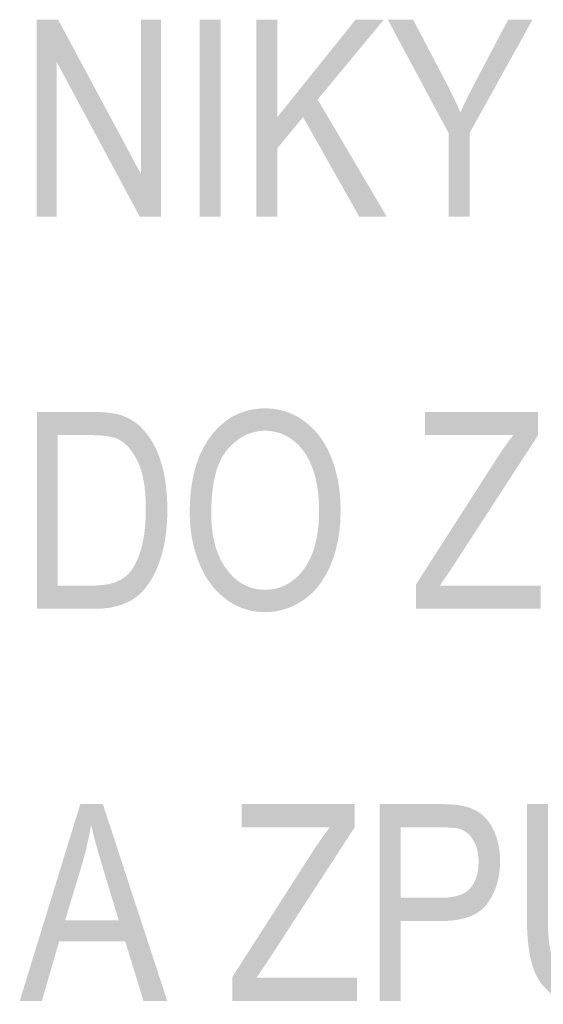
# Model space of a CAD drawing. Header units: millimetres. Extents: x 0 to 78750, y 0 to 63000.
# Tile 35 of 69: x 66432 to 66931, y 12888 to 13826. Entities that reach past the tile are written whole.
import ezdxf

# ---------------------------------------------------------------- set-up
doc = ezdxf.new("R2010")
doc.units = ezdxf.units.MM
doc.header["$LTSCALE"] = 1000
doc.layers.add('Text obecně', color=7, linetype='Continuous')

msp = doc.modelspace()

# ---------------------------------------------------------------- hatches: boundary and pattern name
at = {"layer": 'Text obecně', "linetype": 'Continuous', "lineweight": -3, "transparency": 33554687}
for points in [[(66448.67, 13638.56), (66448.67, 13826.06), (66468.98, 13826.06), (66547.91, 13678.8), (66547.91, 13826.06), (66566.89, 13826.06), (66566.89, 13638.56), (66546.57, 13638.56), (66467.65, 13785.83), (66467.65, 13638.56)], [(66603.59, 13638.56), (66603.59, 13826.06), (66623.48, 13826.06), (66623.48, 13638.56)], [(66657.55, 13638.56), (66657.55, 13826.06), (66677.44, 13826.06), (66677.44, 13733.12), (66751.93, 13826.06), (66778.86, 13826.06), (66715.92, 13750.06), (66781.59, 13638.56), (66755.4, 13638.56), (66702.02, 13733.27), (66677.44, 13703.59), (66677.44, 13638.56)], [(66840.49, 13638.56), (66840.49, 13717.99), (66782.63, 13826.06), (66806.79, 13826.06), (66836.36, 13769.52), (66840.51, 13761.63), (66844.35, 13753.7), (66848.18, 13745.76), (66851.7, 13737.79), (66853.38, 13741.46), (66855.25, 13745.37), (66857.12, 13749.27), (66859.16, 13753.41), (66861.21, 13757.55), (66863.44, 13761.92), (66865.67, 13766.29), (66868.07, 13770.9), (66897.15, 13826.06), (66920.28, 13826.06), (66860.38, 13717.99), (66860.38, 13638.56)], [(66809.38, 13265.06), (66809.38, 13288.11), (66886.32, 13408.17), (66888.38, 13411.35), (66890.39, 13414.33), (66892.41, 13417.3), (66894.36, 13420.09), (66896.32, 13422.87), (66898.21, 13425.45), (66900.11, 13428.03), (66901.96, 13430.41), (66818.07, 13430.41), (66818.07, 13452.56), (66925.65, 13452.56), (66925.65, 13430.41), (66841.29, 13300.46), (66832.2, 13287.21), (66928.05, 13287.21), (66928.05, 13265.06)], [(66634.8, 12891.56), (66634.8, 12914.6), (66711.74, 13034.68), (66713.8, 13037.86), (66715.81, 13040.84), (66717.82, 13043.81), (66719.78, 13046.59), (66721.73, 13049.37), (66723.63, 13051.95), (66725.53, 13054.52), (66727.38, 13056.91), (66643.48, 13056.91), (66643.48, 13079.06), (66751.07, 13079.06), (66751.07, 13056.91), (66666.71, 12926.96), (66657.62, 12913.71), (66753.47, 12913.71), (66753.47, 12891.56)]]:
    msp.add_hatch(color=7, dxfattribs=at).paths.add_polyline_path(points, flags=16)
h = msp.add_hatch(color=7, dxfattribs=at)
h.paths.add_polyline_path([(66594.21, 13356.39), (66594.21, 13362.22), (66594.53, 13367.73), (66594.84, 13373.25), (66595.46, 13378.45), (66596.09, 13383.65), (66597.03, 13388.54), (66597.97, 13393.42), (66599.23, 13397.98), (66600.48, 13402.55), (66602.04, 13406.79), (66603.62, 13411.05), (66605.49, 13414.98), (66607.37, 13418.91), (66609.57, 13422.53), (66611.76, 13426.15), (66614.27, 13429.44), (66616.78, 13432.75), (66619.47, 13435.63), (66622.16, 13438.52), (66625.03, 13440.99), (66627.91, 13443.47), (66630.95, 13445.53), (66634.01, 13447.6), (66637.25, 13449.25), (66640.48, 13450.9), (66643.9, 13452.13), (66647.32, 13453.37), (66650.92, 13454.2), (66654.52, 13455.02), (66658.31, 13455.43), (66662.09, 13455.84), (66666.05, 13455.84), (66668.65, 13455.84), (66671.18, 13455.65), (66673.72, 13455.46), (66676.19, 13455.07), (66678.66, 13454.69), (66681.06, 13454.1), (66683.46, 13453.52), (66685.8, 13452.75), (66688.15, 13451.97), (66690.43, 13451), (66692.71, 13450.04), (66694.92, 13448.87), (66697.13, 13447.71), (66699.28, 13446.35), (66701.42, 13445), (66703.51, 13443.45), (66705.59, 13441.9), (66707.56, 13440.2), (66709.52, 13438.49), (66711.36, 13436.63), (66713.2, 13434.78), (66714.91, 13432.77), (66716.62, 13430.76), (66718.21, 13428.6), (66719.8, 13426.44), (66721.27, 13424.13), (66722.74, 13421.81), (66724.07, 13419.35), (66725.41, 13416.87), (66726.63, 13414.26), (66727.85, 13411.64), (66728.94, 13408.87), (66730.04, 13406.09), (66730.99, 13403.22), (66731.95, 13400.36), (66732.77, 13397.4), (66733.59, 13394.44), (66734.28, 13391.4), (66734.96, 13388.34), (66735.5, 13385.2), (66736.06, 13382.06), (66736.46, 13378.82), (66736.88, 13375.58), (66737.15, 13372.25), (66737.42, 13368.92), (66737.55, 13365.5), (66737.7, 13362.08), (66737.7, 13358.56), (66737.7, 13355), (66737.55, 13351.52), (66737.41, 13348.05), (66737.11, 13344.68), (66736.83, 13341.31), (66736.4, 13338.02), (66735.97, 13334.74), (66735.39, 13331.56), (66734.82, 13328.37), (66734.1, 13325.28), (66733.38, 13322.18), (66732.51, 13319.18), (66731.65, 13316.18), (66730.64, 13313.27), (66729.63, 13310.37), (66728.48, 13307.56), (66727.33, 13304.74), (66726.06, 13302.1), (66724.79, 13299.45), (66723.4, 13296.98), (66722.01, 13294.51), (66720.5, 13292.21), (66718.98, 13289.91), (66717.35, 13287.79), (66715.72, 13285.66), (66713.97, 13283.69), (66712.22, 13281.73), (66710.35, 13279.95), (66708.48, 13278.16), (66706.48, 13276.55), (66704.49, 13274.93), (66702.38, 13273.48), (66700.28, 13272.04), (66698.12, 13270.77), (66695.97, 13269.51), (66693.78, 13268.42), (66691.58, 13267.34), (66689.35, 13266.44), (66687.11, 13265.53), (66684.84, 13264.81), (66682.56, 13264.08), (66680.24, 13263.54), (66677.93, 13263), (66675.56, 13262.64), (66673.2, 13262.28), (66670.8, 13262.1), (66668.4, 13261.91), (66665.95, 13261.91), (66663.3, 13261.91), (66660.72, 13262.11), (66658.15, 13262.31), (66655.64, 13262.71), (66653.14, 13263.11), (66650.7, 13263.71), (66648.26, 13264.31), (66645.9, 13265.11), (66643.52, 13265.91), (66641.23, 13266.91), (66638.93, 13267.9), (66636.71, 13269.1), (66634.48, 13270.3), (66632.33, 13271.7), (66630.18, 13273.1), (66628.09, 13274.7), (66626, 13276.3), (66624.04, 13278.04), (66622.08, 13279.78), (66620.25, 13281.67), (66618.42, 13283.56), (66616.71, 13285.6), (66615.01, 13287.63), (66613.43, 13289.82), (66611.85, 13291.99), (66610.39, 13294.33), (66608.94, 13296.65), (66607.61, 13299.12), (66606.29, 13301.59), (66605.08, 13304.22), (66603.88, 13306.84), (66602.81, 13309.6), (66601.73, 13312.36), (66600.79, 13315.17), (66599.85, 13317.97), (66599.05, 13320.82), (66598.24, 13323.66), (66597.57, 13326.55), (66596.9, 13329.43), (66596.36, 13332.35), (66595.82, 13335.28), (66595.42, 13338.24), (66595.01, 13341.21), (66594.75, 13344.21), (66594.47, 13347.22), (66594.34, 13350.26), (66594.21, 13353.31)], flags=16)
h.paths.add_polyline_path([(66614.68, 13356.07), (66614.68, 13351.83), (66614.9, 13347.82), (66615.13, 13343.81), (66615.59, 13340.03), (66616.04, 13336.24), (66616.73, 13332.69), (66617.41, 13329.13), (66618.32, 13325.79), (66619.24, 13322.46), (66620.38, 13319.34), (66621.51, 13316.24), (66622.88, 13313.34), (66624.25, 13310.46), (66625.85, 13307.8), (66627.44, 13305.14), (66629.26, 13302.7), (66631.09, 13300.27), (66633.03, 13298.13), (66634.96, 13296), (66637.01, 13294.17), (66639.07, 13292.35), (66641.24, 13290.82), (66643.42, 13289.31), (66645.7, 13288.08), (66647.99, 13286.87), (66650.39, 13285.95), (66652.8, 13285.03), (66655.32, 13284.43), (66657.83, 13283.81), (66660.47, 13283.51), (66663.1, 13283.21), (66665.85, 13283.21), (66668.65, 13283.21), (66671.33, 13283.51), (66674.01, 13283.82), (66676.57, 13284.44), (66679.12, 13285.05), (66681.55, 13285.98), (66683.98, 13286.9), (66686.28, 13288.13), (66688.59, 13289.36), (66690.77, 13290.89), (66692.95, 13292.43), (66695.01, 13294.28), (66697.07, 13296.13), (66699, 13298.28), (66700.94, 13300.43), (66702.75, 13302.89), (66704.55, 13305.36), (66706.14, 13308.07), (66707.73, 13310.79), (66709.09, 13313.76), (66710.44, 13316.74), (66711.57, 13319.98), (66712.7, 13323.21), (66713.61, 13326.7), (66714.51, 13330.19), (66715.19, 13333.94), (66715.87, 13337.69), (66716.33, 13341.7), (66716.78, 13345.71), (66717, 13349.97), (66717.23, 13354.23), (66717.23, 13358.75), (66717.23, 13361.61), (66717.13, 13364.38), (66717.04, 13367.15), (66716.84, 13369.83), (66716.65, 13372.51), (66716.36, 13375.09), (66716.07, 13377.68), (66715.68, 13380.18), (66715.29, 13382.68), (66714.81, 13385.08), (66714.33, 13387.49), (66713.75, 13389.8), (66713.17, 13392.11), (66712.49, 13394.34), (66711.81, 13396.56), (66711.04, 13398.7), (66710.27, 13400.83), (66709.4, 13402.84), (66708.54, 13404.86), (66707.58, 13406.75), (66706.63, 13408.64), (66705.59, 13410.42), (66704.54, 13412.19), (66703.41, 13413.84), (66702.28, 13415.5), (66701.06, 13417.03), (66699.84, 13418.57), (66698.52, 13419.98), (66697.22, 13421.39), (66695.81, 13422.69), (66694.41, 13423.98), (66692.92, 13425.16), (66691.43, 13426.33), (66689.9, 13427.36), (66688.36, 13428.38), (66686.78, 13429.27), (66685.2, 13430.15), (66683.56, 13430.88), (66681.94, 13431.61), (66680.27, 13432.2), (66678.6, 13432.79), (66676.88, 13433.23), (66675.16, 13433.67), (66673.39, 13433.97), (66671.64, 13434.26), (66669.82, 13434.41), (66668.01, 13434.55), (66666.16, 13434.55), (66663.52, 13434.55), (66660.98, 13434.27), (66658.43, 13433.99), (66655.98, 13433.42), (66653.53, 13432.86), (66651.17, 13432.01), (66648.81, 13431.16), (66646.54, 13430.03), (66644.27, 13428.9), (66642.1, 13427.49), (66639.93, 13426.08), (66637.84, 13424.37), (66635.76, 13422.68), (66633.76, 13420.71), (66631.77, 13418.72), (66629.87, 13416.46), (66627.98, 13414.2), (66626.31, 13411.56), (66624.65, 13408.93), (66623.23, 13405.91), (66621.8, 13402.89), (66620.62, 13399.49), (66619.42, 13396.1), (66618.48, 13392.32), (66617.52, 13388.55), (66616.81, 13384.39), (66616.1, 13380.24), (66615.63, 13375.71), (66615.15, 13371.18), (66614.91, 13366.27), (66614.68, 13361.36)])
h = msp.add_hatch(color=7, dxfattribs=at)
h.paths.add_polyline_path([(66448.79, 13265.06), (66448.79, 13452.56), (66500.47, 13452.56), (66502.66, 13452.56), (66504.72, 13452.52), (66506.77, 13452.47), (66508.7, 13452.39), (66510.63, 13452.31), (66512.43, 13452.18), (66514.23, 13452.05), (66515.9, 13451.88), (66517.57, 13451.72), (66519.11, 13451.5), (66520.65, 13451.3), (66522.06, 13451.05), (66523.48, 13450.79), (66524.75, 13450.5), (66526.03, 13450.21), (66527.18, 13449.87), (66530.41, 13448.94), (66533.39, 13447.64), (66536.38, 13446.34), (66539.14, 13444.66), (66541.89, 13442.98), (66544.4, 13440.93), (66546.91, 13438.87), (66549.19, 13436.44), (66550.67, 13434.87), (66552.06, 13433.2), (66553.45, 13431.52), (66554.75, 13429.74), (66556.05, 13427.96), (66557.25, 13426.06), (66558.45, 13424.17), (66559.57, 13422.16), (66560.68, 13420.17), (66561.69, 13418.05), (66562.71, 13415.94), (66563.63, 13413.73), (66564.56, 13411.5), (66565.38, 13409.18), (66566.21, 13406.84), (66566.94, 13404.41), (66567.69, 13401.97), (66568.32, 13399.44), (66568.97, 13396.92), (66569.52, 13394.31), (66570.07, 13391.69), (66570.53, 13388.99), (66571, 13386.29), (66571.36, 13383.51), (66571.73, 13380.73), (66572, 13377.85), (66572.28, 13374.98), (66572.46, 13372.02), (66572.65, 13369.06), (66572.74, 13366.01), (66572.83, 13362.96), (66572.83, 13359.83), (66572.83, 13354.49), (66572.58, 13349.46), (66572.33, 13344.42), (66571.83, 13339.69), (66571.33, 13334.95), (66570.59, 13330.53), (66569.84, 13326.1), (66568.84, 13321.98), (66567.85, 13317.85), (66566.71, 13314.08), (66565.57, 13310.31), (66564.29, 13306.9), (66563.01, 13303.49), (66561.58, 13300.43), (66560.17, 13297.37), (66558.6, 13294.67), (66557.05, 13291.97), (66555.41, 13289.55), (66553.78, 13287.14), (66552.06, 13285.01), (66550.36, 13282.89), (66548.58, 13281.05), (66546.79, 13279.2), (66544.94, 13277.66), (66543.09, 13276.11), (66541.04, 13274.74), (66538.99, 13273.38), (66536.76, 13272.2), (66534.52, 13271.03), (66532.09, 13270.05), (66529.66, 13269.05), (66527.03, 13268.25), (66524.4, 13267.46), (66521.59, 13266.86), (66518.77, 13266.26), (66515.76, 13265.85), (66512.75, 13265.46), (66509.54, 13265.25), (66506.33, 13265.06), (66502.92, 13265.06)], flags=16)
h.paths.add_polyline_path([(66468.68, 13287.21), (66500.7, 13287.21), (66504.41, 13287.21), (66507.72, 13287.42), (66511.03, 13287.64), (66513.94, 13288.07), (66516.85, 13288.5), (66519.36, 13289.15), (66521.87, 13289.79), (66523.97, 13290.66), (66526.08, 13291.53), (66527.98, 13292.56), (66529.88, 13293.6), (66531.56, 13294.82), (66533.24, 13296.03), (66534.71, 13297.42), (66536.18, 13298.81), (66537.43, 13300.38), (66539.2, 13302.58), (66540.77, 13305.17), (66542.33, 13307.75), (66543.71, 13310.72), (66545.08, 13313.69), (66546.26, 13317.03), (66547.44, 13320.37), (66548.43, 13324.1), (66549.41, 13327.82), (66550.15, 13331.94), (66550.89, 13336.06), (66551.39, 13340.57), (66551.88, 13345.08), (66552.12, 13350), (66552.37, 13354.91), (66552.37, 13360.21), (66552.37, 13363.89), (66552.24, 13367.35), (66552.12, 13370.82), (66551.88, 13374.07), (66551.65, 13377.32), (66551.28, 13380.36), (66550.92, 13383.39), (66550.44, 13386.22), (66549.95, 13389.04), (66549.34, 13391.66), (66548.75, 13394.27), (66548.02, 13396.66), (66547.29, 13399.06), (66546.46, 13401.25), (66545.61, 13403.44), (66544.64, 13405.41), (66543.68, 13407.38), (66542.66, 13409.19), (66541.64, 13411.01), (66540.57, 13412.66), (66539.5, 13414.3), (66538.38, 13415.79), (66537.26, 13417.27), (66536.09, 13418.59), (66534.91, 13419.92), (66533.68, 13421.08), (66532.46, 13422.24), (66531.19, 13423.24), (66529.91, 13424.23), (66528.58, 13425.07), (66527.25, 13425.9), (66525.87, 13426.57), (66524.87, 13427.05), (66523.72, 13427.47), (66522.57, 13427.89), (66521.27, 13428.25), (66519.97, 13428.61), (66518.52, 13428.91), (66517.07, 13429.21), (66515.46, 13429.45), (66513.85, 13429.69), (66512.1, 13429.87), (66510.34, 13430.05), (66508.43, 13430.17), (66506.52, 13430.29), (66504.46, 13430.35), (66502.4, 13430.41), (66500.19, 13430.41), (66468.68, 13430.41)])
h = msp.add_hatch(color=7, dxfattribs=at)
h.paths.add_polyline_path([(67013.11, 13079.06), (67033.01, 13079.06), (67033.01, 12970.76), (67033.01, 12967.23), (67032.93, 12963.88), (67032.85, 12960.53), (67032.69, 12957.35), (67032.53, 12954.19), (67032.28, 12951.2), (67032.05, 12948.22), (67031.73, 12945.41), (67031.41, 12942.61), (67031.01, 12939.98), (67030.61, 12937.36), (67030.13, 12934.91), (67029.65, 12932.47), (67029.09, 12930.22), (67028.53, 12927.96), (67027.89, 12925.88), (67027.25, 12923.8), (67026.48, 12921.82), (67025.71, 12919.84), (67024.82, 12917.95), (67023.92, 12916.07), (67022.9, 12914.28), (67021.87, 12912.5), (67020.72, 12910.81), (67019.56, 12909.11), (67018.28, 12907.52), (67016.99, 12905.93), (67015.58, 12904.43), (67014.17, 12902.94), (67012.63, 12901.54), (67011.09, 12900.14), (67009.42, 12898.84), (67007.75, 12897.54), (67005.95, 12896.39), (67004.15, 12895.25), (67002.22, 12894.28), (67000.29, 12893.3), (66998.23, 12892.49), (66996.17, 12891.67), (66993.98, 12891.02), (66991.79, 12890.37), (66989.47, 12889.88), (66987.15, 12889.39), (66984.7, 12889.06), (66982.25, 12888.74), (66979.66, 12888.58), (66977.08, 12888.42), (66974.37, 12888.42), (66971.74, 12888.42), (66969.22, 12888.56), (66966.71, 12888.7), (66964.31, 12888.98), (66961.92, 12889.26), (66959.64, 12889.69), (66957.37, 12890.12), (66955.21, 12890.68), (66953.05, 12891.25), (66951.02, 12891.96), (66948.99, 12892.67), (66947.07, 12893.52), (66945.15, 12894.37), (66943.36, 12895.36), (66941.56, 12896.36), (66939.88, 12897.49), (66938.21, 12898.63), (66936.66, 12899.89), (66935.1, 12901.15), (66933.66, 12902.54), (66932.23, 12903.92), (66930.91, 12905.44), (66929.59, 12906.95), (66928.4, 12908.6), (66927.2, 12910.24), (66926.12, 12912.01), (66925.05, 12913.78), (66924.09, 12915.67), (66923.14, 12917.57), (66922.3, 12919.6), (66921.47, 12921.62), (66920.75, 12923.77), (66920.04, 12925.92), (66919.4, 12928.27), (66918.78, 12930.61), (66918.25, 12933.16), (66917.71, 12935.7), (66917.26, 12938.44), (66916.81, 12941.18), (66916.45, 12944.11), (66916.09, 12947.05), (66915.82, 12950.19), (66915.55, 12953.32), (66915.38, 12956.65), (66915.2, 12959.98), (66915.11, 12963.51), (66915.02, 12967.03), (66915.02, 12970.76), (66915.02, 13079.06), (66934.91, 13079.06), (66934.91, 12970.93), (66934.91, 12967.87), (66934.97, 12965.02), (66935.02, 12962.17), (66935.14, 12959.52), (66935.25, 12956.87), (66935.42, 12954.42), (66935.59, 12951.97), (66935.82, 12949.72), (66936.04, 12947.47), (66936.33, 12945.42), (66936.62, 12943.38), (66936.96, 12941.53), (66937.29, 12939.68), (66937.69, 12938.04), (66938.09, 12936.39), (66938.54, 12934.95), (66939.45, 12932.06), (66940.68, 12929.49), (66941.91, 12926.93), (66943.47, 12924.7), (66945.03, 12922.48), (66946.92, 12920.58), (66948.8, 12918.68), (66951.01, 12917.12), (66953.22, 12915.55), (66955.68, 12914.38), (66958.14, 12913.2), (66960.84, 12912.42), (66963.54, 12911.63), (66966.49, 12911.25), (66969.44, 12910.85), (66972.63, 12910.85), (66975.37, 12910.85), (66977.9, 12911.05), (66980.44, 12911.24), (66982.79, 12911.63), (66985.13, 12912.01), (66987.27, 12912.6), (66989.41, 12913.18), (66991.37, 12913.95), (66993.31, 12914.73), (66995.06, 12915.7), (66996.82, 12916.66), (66998.37, 12917.83), (66999.93, 12918.99), (67001.29, 12920.34), (67002.65, 12921.7), (67003.81, 12923.25), (67004.97, 12924.8), (67006, 12926.71), (67007.01, 12928.61), (67007.88, 12930.88), (67008.75, 12933.14), (67009.48, 12935.77), (67010.2, 12938.39), (67010.79, 12941.37), (67011.37, 12944.34), (67011.8, 12947.68), (67012.24, 12951.02), (67012.53, 12954.72), (67012.82, 12958.42), (67012.97, 12962.47), (67013.11, 12966.51), (67013.11, 12970.93)], flags=16)
h.paths.add_polyline_path([(66955.91, 13103.43), (66955.91, 13105.75), (66956.25, 13107.92), (66956.59, 13110.08), (66957.27, 13112.09), (66957.96, 13114.09), (66958.99, 13115.94), (66960.02, 13117.78), (66961.39, 13119.47), (66962.76, 13121.16), (66964.26, 13122.42), (66965.76, 13123.69), (66967.38, 13124.53), (66969, 13125.38), (66970.75, 13125.8), (66972.5, 13126.22), (66974.37, 13126.22), (66976.25, 13126.22), (66978.01, 13125.79), (66979.76, 13125.37), (66981.37, 13124.51), (66982.99, 13123.65), (66984.48, 13122.38), (66985.96, 13121.1), (66987.31, 13119.39), (66988.67, 13117.68), (66989.68, 13115.79), (66990.69, 13113.9), (66991.37, 13111.84), (66992.05, 13109.77), (66992.38, 13107.53), (66992.72, 13105.27), (66992.72, 13102.85), (66992.72, 13100.38), (66992.38, 13098.1), (66992.04, 13095.82), (66991.37, 13093.73), (66990.69, 13091.64), (66989.67, 13089.75), (66988.66, 13087.86), (66987.3, 13086.15), (66985.95, 13084.45), (66984.46, 13083.17), (66982.98, 13081.9), (66981.37, 13081.05), (66979.76, 13080.2), (66978.02, 13079.77), (66976.28, 13079.34), (66974.41, 13079.34), (66972.5, 13079.34), (66970.72, 13079.78), (66968.94, 13080.2), (66967.3, 13081.07), (66965.67, 13081.93), (66964.17, 13083.22), (66962.68, 13084.52), (66961.32, 13086.23), (66959.97, 13087.96), (66958.95, 13089.89), (66957.94, 13091.83), (66957.26, 13093.98), (66956.58, 13096.12), (66956.24, 13098.49), (66955.91, 13100.85)], flags=16)
h.paths.add_polyline_path([(66963.68, 13103.25), (66963.68, 13101.75), (66963.88, 13100.37), (66964.08, 13098.98), (66964.49, 13097.72), (66964.89, 13096.46), (66965.49, 13095.32), (66966.1, 13094.18), (66966.91, 13093.15), (66967.71, 13092.13), (66968.6, 13091.36), (66969.47, 13090.59), (66970.43, 13090.08), (66971.38, 13089.58), (66972.41, 13089.32), (66973.44, 13089.06), (66974.54, 13089.06), (66975.64, 13089.06), (66976.67, 13089.32), (66977.7, 13089.58), (66978.65, 13090.08), (66979.6, 13090.59), (66980.49, 13091.36), (66981.37, 13092.13), (66982.17, 13093.15), (66982.98, 13094.18), (66983.58, 13095.3), (66984.19, 13096.43), (66984.59, 13097.66), (66985, 13098.89), (66985.2, 13100.22), (66985.4, 13101.56), (66985.4, 13103), (66985.4, 13104.43), (66985.2, 13105.77), (66985, 13107.1), (66984.6, 13108.33), (66984.21, 13109.56), (66983.61, 13110.69), (66983.02, 13111.82), (66982.23, 13112.84), (66981.43, 13113.86), (66980.55, 13114.63), (66979.67, 13115.4), (66978.72, 13115.91), (66977.76, 13116.42), (66976.71, 13116.67), (66975.66, 13116.93), (66974.54, 13116.93), (66973.44, 13116.93), (66972.41, 13116.68), (66971.38, 13116.43), (66970.43, 13115.92), (66969.47, 13115.42), (66968.6, 13114.66), (66967.71, 13113.91), (66966.91, 13112.91), (66966.1, 13111.9), (66965.49, 13110.79), (66964.89, 13109.68), (66964.49, 13108.47), (66964.08, 13107.27), (66963.88, 13105.96), (66963.68, 13104.66)])
h = msp.add_hatch(color=7, dxfattribs=at)
h.paths.add_polyline_path([(66432.41, 12891.56), (66490.06, 13079.06), (66511.54, 13079.06), (66572.81, 12891.56), (66550.19, 12891.56), (66532.83, 12948.29), (66469.91, 12948.29), (66453.47, 12891.56)], flags=16)
h.paths.add_polyline_path([(66475.65, 12968.44), (66526.59, 12968.44), (66510.86, 13020.51), (66509.99, 13023.47), (66509.16, 13026.3), (66508.32, 13029.13), (66507.56, 13031.82), (66506.79, 13034.52), (66506.07, 13037.08), (66505.35, 13039.64), (66504.69, 13042.07), (66504.03, 13044.49), (66503.43, 13046.79), (66502.82, 13049.08), (66502.27, 13051.24), (66501.72, 13053.4), (66501.22, 13055.42), (66500.73, 13057.45), (66500.29, 13059.33), (66499.54, 13054.84), (66498.67, 13050.35), (66497.8, 13045.87), (66496.79, 13041.38), (66495.78, 13036.9), (66494.64, 13032.44), (66493.51, 13027.96), (66492.23, 13023.51)])
h = msp.add_hatch(color=7, dxfattribs=at)
h.paths.add_polyline_path([(66774.85, 12891.56), (66774.85, 13079.06), (66831.47, 13079.06), (66835.2, 13079.06), (66838.49, 13078.94), (66841.79, 13078.83), (66844.64, 13078.61), (66847.5, 13078.39), (66849.91, 13078.05), (66852.32, 13077.71), (66854.3, 13077.26), (66857.06, 13076.69), (66859.6, 13075.85), (66862.14, 13075.02), (66864.45, 13073.92), (66866.77, 13072.83), (66868.86, 13071.47), (66870.95, 13070.12), (66872.83, 13068.5), (66874.69, 13066.89), (66876.38, 13064.95), (66878.06, 13063.01), (66879.57, 13060.74), (66881.08, 13058.48), (66882.39, 13055.89), (66883.71, 13053.31), (66884.85, 13050.39), (66885.99, 13047.48), (66886.85, 13044.42), (66887.7, 13041.38), (66888.27, 13038.18), (66888.84, 13034.97), (66889.13, 13031.63), (66889.41, 13028.29), (66889.41, 13024.8), (66889.41, 13021.81), (66889.22, 13018.93), (66889.03, 13016.06), (66888.65, 13013.3), (66888.27, 13010.53), (66887.7, 13007.89), (66887.12, 13005.24), (66886.36, 13002.71), (66885.6, 13000.18), (66884.65, 12997.76), (66883.7, 12995.34), (66882.56, 12993.05), (66881.41, 12990.75), (66880.09, 12988.56), (66878.76, 12986.37), (66877.23, 12984.3), (66875.71, 12982.23), (66873.88, 12980.42), (66872.05, 12978.6), (66869.92, 12977.05), (66867.78, 12975.5), (66865.33, 12974.2), (66862.89, 12972.91), (66860.14, 12971.87), (66857.39, 12970.84), (66854.33, 12970.06), (66851.28, 12969.29), (66847.91, 12968.77), (66844.54, 12968.25), (66840.87, 12967.99), (66837.2, 12967.74), (66833.23, 12967.74), (66794.74, 12967.74), (66794.74, 12891.56)], flags=16)
h.paths.add_polyline_path([(66794.74, 12989.88), (66833.53, 12989.88), (66835.94, 12989.88), (66838.17, 12990.02), (66840.4, 12990.16), (66842.46, 12990.44), (66844.51, 12990.72), (66846.4, 12991.14), (66848.28, 12991.56), (66849.98, 12992.12), (66851.69, 12992.68), (66853.23, 12993.38), (66854.76, 12994.08), (66856.12, 12994.92), (66857.48, 12995.76), (66858.66, 12996.74), (66859.85, 12997.71), (66860.86, 12998.84), (66861.87, 12999.95), (66862.76, 13001.19), (66863.64, 13002.42), (66864.4, 13003.77), (66865.16, 13005.12), (66865.79, 13006.58), (66866.42, 13008.04), (66866.93, 13009.61), (66867.43, 13011.19), (66867.81, 13012.88), (66868.19, 13014.56), (66868.44, 13016.37), (66868.69, 13018.17), (66868.82, 13020.09), (66868.95, 13022), (66868.95, 13024.04), (66868.95, 13026.97), (66868.64, 13029.7), (66868.35, 13032.44), (66867.75, 13034.95), (66867.16, 13037.47), (66866.27, 13039.78), (66865.37, 13042.09), (66864.19, 13044.18), (66862.99, 13046.27), (66861.62, 13048.01), (66860.24, 13049.75), (66858.67, 13051.14), (66857.11, 13052.52), (66855.35, 13053.54), (66853.6, 13054.57), (66851.65, 13055.24), (66851.02, 13055.45), (66850.26, 13055.64), (66849.5, 13055.82), (66848.61, 13055.97), (66847.72, 13056.13), (66846.69, 13056.26), (66845.67, 13056.39), (66844.51, 13056.49), (66843.35, 13056.6), (66842.06, 13056.67), (66840.77, 13056.75), (66839.35, 13056.8), (66837.92, 13056.86), (66836.37, 13056.88), (66834.81, 13056.91), (66833.13, 13056.91), (66794.74, 13056.91)])

doc.saveas('drawing.dxf')
